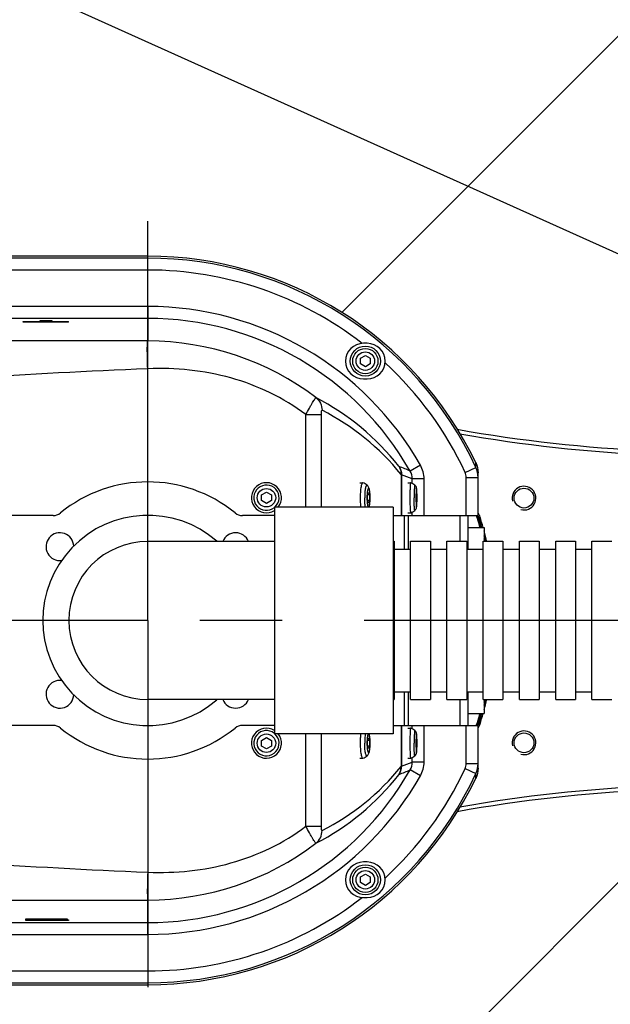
# Model space of a CAD drawing. Header units: millimetres. Extents: x 0 to 3360, y 0 to 2376.
# Tile 19 of 144: x 336 to 436, y 585 to 751. Entities that reach past the tile are written whole.
import ezdxf

# ---------------------------------------------------------------- set-up
doc = ezdxf.new("R2010")
doc.units = ezdxf.units.MM
doc.header["$LTSCALE"] = 184.8
doc.linetypes.add('CENTER', pattern=[0.6, 0.375, -0.075, 0.075, -0.075])
doc.linetypes.add('PHANTOM', pattern=[0.8, 0.45, -0.05, 0.1, -0.05, 0.1, -0.05])
doc.layers.get('0').update_dxf_attribs({"linetype": 'CONTINUOUS'})
for name, color, linetype in [('1_DESIGN', 7, 'CONTINUOUS'), ('ASSY', 7, 'CONTINUOUS'), ('AXIS', 7, 'CONTINUOUS'), ('CRV', 7, 'CONTINUOUS'), ('DRAFT', 7, 'CONTINUOUS'), ('DRIV_DIM', 7, 'CONTINUOUS'), ('ROUND', 7, 'CONTINUOUS')]:
    doc.layers.add(name, color=color, linetype=linetype)
doc.styles.get("Standard").update_dxf_attribs({"font": 'txt', "width": 0.8})
doc.dimstyles.new('DIMSTYLE_11', dxfattribs={"dimtxt": 19, "dimasz": 9, "dimexe": 2, "dimexo": 1.5, "dimtad": 1, "dimdec": 3, "dimlfac": 1.5, "dimdsep": 46, "dimtxsty": 'STANDARD', "dimblk": 'OPEN', "dimblk1": 'OPEN', "dimblk2": 'OPEN', "dimcen": 0.09, "dimadec": 3, "dimazin": 2, "dimtp": 0.5, "dimtm": 0.5, "dimtfac": 1, "dimtdec": 3, "dimtofl": 0, "dimtmove": 0, "dimatfit": 3, "dimldrblk": 'OPEN', "dimfxl": 1, "dimtolj": 1, "dimarcsym": 0})
doc.dimstyles.new('DIMSTYLE_12', dxfattribs={"dimtxt": 19, "dimasz": 9, "dimexe": 2, "dimexo": 1.5, "dimgap": 9.5, "dimtad": 1, "dimdec": 3, "dimlfac": 1.5, "dimdsep": 46, "dimtxsty": 'STANDARD', "dimblk": 'OPEN', "dimblk1": 'OPEN', "dimblk2": 'OPEN', "dimcen": 0.09, "dimadec": 3, "dimazin": 2, "dimtp": 0.5, "dimtm": 0.5, "dimtfac": 1, "dimtdec": 3, "dimtofl": 0, "dimtmove": 0, "dimatfit": 3, "dimldrblk": 'OPEN', "dimfxl": 1, "dimtolj": 1, "dimarcsym": 0})
doc.dimstyles.new('DIMSTYLE_13', dxfattribs={"dimtxt": 19, "dimasz": 9, "dimexe": 2, "dimexo": 1.5, "dimtad": 1, "dimdec": 3, "dimlfac": 1.5, "dimdsep": 46, "dimtxsty": 'STANDARD', "dimblk": 'OPEN', "dimblk1": 'OPEN', "dimblk2": 'OPEN', "dimcen": 0.09, "dimadec": 3, "dimazin": 2, "dimtp": 0.8, "dimtm": 0.8, "dimtfac": 1, "dimtdec": 3, "dimtofl": 0, "dimtmove": 0, "dimatfit": 3, "dimldrblk": 'OPEN', "dimfxl": 1, "dimtolj": 1, "dimarcsym": 0})

# ---------------------------------------------------------------- blocks, each defined once
blk = doc.blocks.new('*D47')
at = {"layer": 'DRIV_DIM', "color": 2, "linetype": 'CONTINUOUS'}
for p, q in [((881.98, 908.1), (934.02, 951.77)), ((259.17, 650.02), (104.98, 650.02))]:
    blk.add_line(p, q, dxfattribs=at)
for points in [[(924.36, 955.37), (932.49, 950.48), (928.92, 959.27)], [(104.07, 659.05), (106.98, 650.02), (110.07, 658.99)]]:
    blk.add_lwpolyline(points, dxfattribs=at)
for start, end in [(40, 110), (110, 180)]:
    blk.add_arc((574.42, 650.02), 467.43, start, end, dxfattribs=at)
blk = doc.blocks.new('_OPEN')
at = {"color": 0, "linetype": 'BYBLOCK'}
for p, q in [((0, 0), (-1, 0.333)), ((-1, -0.333), (0, 0)), ((-1, 0), (0, 0))]:
    blk.add_line(p, q, dxfattribs=at)
blk = doc.blocks.new('*D48')
at = {"layer": 'DRIV_DIM', "color": 2, "linetype": 'CONTINUOUS'}
for p, q in [((124.67, 650.02), (104.98, 650.02)), ((881.98, 391.94), (934.02, 348.28))]:
    blk.add_line(p, q, dxfattribs=at)
for points in [[(110.07, 641.05), (106.98, 650.02), (104.07, 640.99)], [(928.92, 340.77), (932.49, 349.56), (924.36, 344.68)]]:
    blk.add_lwpolyline(points, dxfattribs=at)
for start, end in [(180, 250), (250, 320)]:
    blk.add_arc((574.42, 650.02), 467.43, start, end, dxfattribs=at)
blk = doc.blocks.new('*D52')
at = {"layer": 'DRIV_DIM', "color": 2, "linetype": 'CONTINUOUS'}
blk.add_line((209.58, 814.03), (574.42, 650.02), dxfattribs=at)
at = {"layer": 'DRIV_DIM', "color": 2, "linetype": 'CONTINUOUS', "xscale": 9, "yscale": 9, "zscale": 9, "rotation": 155.7939053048}
blk.add_blockref('_OPEN', (209.58, 814.03), dxfattribs=at)
blk = doc.blocks.new('*D55')
at = {"layer": 'DRIV_DIM', "color": 2, "linetype": 'CONTINUOUS'}
for p, q in [((574.42, 650.02), (389.32, 466.53)), ((501.95, 578.19), (574.42, 650.02)), ((501.95, 578.19), (501.95, 578.19))]:
    blk.add_line(p, q, dxfattribs=at)
at = {"layer": 'DRIV_DIM', "color": 2, "linetype": 'CONTINUOUS', "xscale": 9, "yscale": 9, "zscale": 9, "rotation": 44.751884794}
blk.add_blockref('_OPEN', (501.95, 578.19), dxfattribs=at)

msp = doc.modelspace()

# ---------------------------------------------------------------- linework, layer by layer
at = {"color": 7, "linetype": 'CONTINUOUS'}
for p, q in [((336.73692, 700.24111), (336.73692, 700.34954)), ((336.73692, 700.34954), (339.59164, 700.34954)), ((344.41513, 700.30781), (336.73692, 700.30781)), ((344.41513, 700.24111), (336.73692, 700.24111)), ((339.59164, 700.34954), (339.59164, 700.54062)), ((339.59164, 700.54062), (341.56041, 700.54062)), ((341.56041, 700.54062), (341.56041, 700.34954)), ((341.56041, 700.34954), (344.41513, 700.34954)), ((344.41513, 700.24111), (344.41513, 700.34954)), ((394.74846, 696.68877), (394.08179, 696.68877)), ((394.08179, 690.68877), (394.74846, 690.68877)), ((399.08179, 667.68877), (400.51748, 667.68877)), ((379.08179, 663.3221), (357.74846, 663.3221)), ((399.269, 662.0221), (402.04798, 662.0221)), ((405.38132, 662.0221), (408.1603, 662.0221)), ((411.49364, 662.0221), (414.27262, 662.0221)), ((417.60596, 662.0221), (420.38494, 662.0221)), ((423.71828, 662.0221), (426.49727, 662.0221)), ((429.8306, 662.0221), (432.60959, 662.0221)), ((379.08179, 636.7221), (357.74846, 636.7221)), ((399.269, 638.0221), (402.04798, 638.0221)), ((405.38132, 638.0221), (408.1603, 638.0221)), ((411.49364, 638.0221), (414.27262, 638.0221)), ((417.60596, 638.0221), (420.38494, 638.0221)), ((423.71828, 638.0221), (426.49727, 638.0221)), ((429.8306, 638.0221), (432.60959, 638.0221)), ((399.08179, 632.35544), (400.51748, 632.35544)), ((394.74846, 609.35544), (394.08179, 609.35544)), ((394.08179, 603.35544), (394.74846, 603.35544)), ((337.17659, 599.50359), (337.17659, 599.8031)), ((337.17659, 599.8031), (344.192, 599.8031)), ((337.17659, 599.73639), (344.192, 599.73639)), ((344.41512, 599.50359), (337.17659, 599.50359)), ((339.14537, 599.69467), (339.14537, 599.64678)), ((344.192, 599.69467), (339.14537, 599.69467)), ((339.14537, 599.64678), (343.7523, 599.64678)), ((339.14537, 599.60506), (339.14537, 599.54531)), ((343.7523, 599.60506), (339.14537, 599.60506)), ((339.14537, 599.54531), (344.41512, 599.54531)), ((343.7523, 599.69467), (343.7523, 599.60506)), ((343.7523, 599.61202), (344.41512, 599.61202)), ((344.192, 599.8031), (344.192, 599.69467)), ((344.41512, 599.61202), (344.41512, 599.50359))]:
    msp.add_line(p, q, dxfattribs=at)
at = {"color": 9, "linetype": 'CONTINUOUS'}
for p, q in [((384.37863, 669.1221), (384.37863, 684.68191)), ((387.00478, 669.1221), (387.00478, 684.68191)), ((400.42534, 674.60376), (400.42534, 667.68877)), ((400.51748, 674.54595), (400.51748, 667.68877)), ((400.42534, 632.35544), (400.42534, 625.44045)), ((400.51748, 632.35544), (400.51748, 625.49825)), ((384.37863, 615.3623), (384.37863, 630.9221)), ((387.00478, 615.3623), (387.00478, 630.9221))]:
    msp.add_line(p, q, dxfattribs=at)
for start, end in [(52.2555532, 90), (24.999022, 47.3374351), (312.6625649, 335.000978), (270, 307.7444468)]:
    msp.add_arc((357.74846, 650.0221), 59.00619, start, end, dxfattribs=at)
at = {"color": 7, "linetype": 'CONTINUOUS'}
for centre, radius, start, end in [((394.08179, 693.68877), 3, 90, 270), ((394.74846, 693.68877), 3, 270, 90), ((357.74846, 650.0221), 17.7, 48.9131011, 311.0868989), ((357.74846, 650.0221), 13.3, 90, 270), ((394.08179, 606.35544), 3, 90, 270), ((394.74846, 606.35544), 3, 270, 90)]:
    msp.add_arc(centre, radius, start, end, dxfattribs=at)
at = {"color": 2, "linetype": 'CONTINUOUS'}
for centre in [(421.15223, 670.62324), (421.15223, 629.42097)]:
    msp.add_arc(centre, 2, 255, 195, dxfattribs=at)
at = {"layer": '1_DESIGN', "color": 7, "linetype": 'CONTINUOUS'}
for p, q in [((393.58179, 694.1699), (394.41513, 694.65102)), ((394.41513, 694.65102), (395.24846, 694.1699)), ((393.58179, 693.20765), (393.58179, 694.1699)), ((394.41513, 692.72652), (393.58179, 693.20765)), ((395.24846, 693.20765), (394.41513, 692.72652)), ((395.24846, 694.1699), (395.24846, 693.20765)), ((394.01662, 673.21605), (393.98622, 673.2221)), ((402.05908, 673.22157), (402.05636, 673.2221)), ((376.91513, 671.1699), (377.74846, 671.65102)), ((377.74846, 671.65102), (378.58179, 671.1699)), ((393.6546, 672.35335), (393.65376, 672.34775)), ((394.80444, 671.1699), (394.94914, 671.65102)), ((394.94914, 671.65102), (395.09385, 671.1699)), ((402.98918, 671.1699), (403.03279, 671.65102)), ((403.03279, 671.65102), (403.07641, 671.1699)), ((376.91513, 670.20765), (376.91513, 671.1699)), ((377.74846, 669.72652), (376.91513, 670.20765)), ((378.58179, 670.20765), (377.74846, 669.72652)), ((378.58179, 671.1699), (378.58179, 670.20765)), ((394.80444, 670.20765), (394.80444, 671.1699)), ((395.09385, 671.1699), (394.80444, 671.1699)), ((394.94914, 669.72652), (394.80444, 670.20765)), ((395.09385, 670.20765), (394.80444, 670.20765)), ((395.09385, 670.20765), (394.94914, 669.72652)), ((395.09385, 671.1699), (395.09385, 670.20765)), ((402.98918, 670.20765), (402.98918, 671.1699)), ((403.07641, 671.1699), (402.98918, 671.1699)), ((403.03279, 669.72652), (402.98918, 670.20765)), ((403.07641, 670.20765), (402.98918, 670.20765)), ((403.07641, 670.20765), (403.03279, 669.72652)), ((403.07641, 671.1699), (403.07641, 670.20765)), ((402.05636, 668.15544), (402.05908, 668.15597)), ((402.05908, 631.88824), (402.05636, 631.88877)), ((376.91513, 629.83656), (377.74846, 630.31769)), ((377.74846, 630.31769), (378.58179, 629.83656)), ((394.80444, 629.83656), (394.94914, 630.31769)), ((394.94914, 630.31769), (395.09385, 629.83656)), ((402.98918, 629.83656), (403.03279, 630.31769)), ((403.03279, 630.31769), (403.07641, 629.83656)), ((376.91513, 628.87431), (376.91513, 629.83656)), ((377.74846, 628.39319), (376.91513, 628.87431)), ((378.58179, 628.87431), (377.74846, 628.39319)), ((378.58179, 629.83656), (378.58179, 628.87431)), ((394.80444, 628.87431), (394.80444, 629.83656)), ((395.09385, 629.83656), (394.80444, 629.83656)), ((394.94914, 628.39319), (394.80444, 628.87431)), ((395.09385, 628.87431), (394.80444, 628.87431)), ((395.09385, 628.87431), (394.94914, 628.39319)), ((395.09385, 629.83656), (395.09385, 628.87431)), ((402.98918, 628.87431), (402.98918, 629.83656)), ((403.07641, 629.83656), (402.98918, 629.83656)), ((403.03279, 628.39319), (402.98918, 628.87431)), ((403.07641, 628.87431), (402.98918, 628.87431)), ((403.07641, 628.87431), (403.03279, 628.39319)), ((403.07641, 629.83656), (403.07641, 628.87431)), ((393.65376, 627.69646), (393.6546, 627.69086)), ((393.98622, 626.8221), (394.01662, 626.82816)), ((402.05636, 626.8221), (402.05908, 626.82264)), ((393.58179, 606.83656), (394.41513, 607.31769)), ((393.58179, 605.87431), (393.58179, 606.83656)), ((394.41513, 607.31769), (395.24846, 606.83656)), ((395.24846, 606.83656), (395.24846, 605.87431)), ((394.41513, 605.39319), (393.58179, 605.87431)), ((395.24846, 605.87431), (394.41513, 605.39319))]:
    msp.add_line(p, q, dxfattribs=at)
for centre in [(394.41513, 693.68877), (394.41513, 606.35544)]:
    msp.add_circle(centre, 2.53333, dxfattribs=at)
at = {"layer": '1_DESIGN', "color": 9, "linetype": 'CONTINUOUS'}
for centre, radius in [((394.41513, 693.68877), 2.12949), ((394.41513, 693.68877), 1.55556), ((377.74846, 670.68877), 1.55556), ((377.74846, 629.35544), 1.55556), ((394.41513, 606.35544), 2.12949), ((394.41513, 606.35544), 1.55556)]:
    msp.add_circle(centre, radius, dxfattribs=at)
at = {"layer": '1_DESIGN', "color": 7, "linetype": 'CONTINUOUS'}
for centre, radius, start, end in [((377.74846, 670.68877), 2.53333, 321.7011618, 301.7913253), ((393.00047, 670.67511), 2.73659, 50.8463179, 68.2030608), ((401.0573, 670.67556), 2.73601, 51.4874669, 68.5218162), ((401.0573, 670.70198), 2.73601, 291.4781838, 308.5125331), ((377.74846, 629.35544), 2.53333, 58.2086747, 38.2988382), ((401.0573, 629.34222), 2.73601, 51.4874669, 68.5218162), ((393.00047, 629.3691), 2.73659, 291.7969392, 309.1536821), ((401.0573, 629.36865), 2.73601, 291.4781838, 308.5125331)]:
    msp.add_arc(centre, radius, start, end, dxfattribs=at)
at = {"layer": '1_DESIGN', "color": 9, "linetype": 'CONTINUOUS'}
for centre, start, end in [((377.74846, 670.68877), 312.4747413, 308.8921081), ((377.74846, 629.35544), 51.1078919, 47.5252587)]:
    msp.add_arc(centre, 2.12949, start, end, dxfattribs=at)
at = {"layer": '1_DESIGN', "color": 7, "linetype": 'CONTINUOUS'}
for points, knots in [([(393.98622, 673.2221), (393.94972, 673.2221), (393.89228, 673.1726), (393.84278, 673.08777), (393.77884, 672.94006), (393.71251, 672.69289), (393.67322, 672.47634), (393.6546, 672.35335)], [0, 0, 0, 0, 0.113931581, 0.201767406, 0.313999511, 0.61174831, 1, 1, 1, 1]), ([(402.05636, 673.2221), (402.05041, 673.2221), (402.03799, 673.20229), (402.02847, 673.16714), (402.01564, 673.10516), (401.99855, 672.97998), (401.97922, 672.76829), (401.96032, 672.45742), (401.9445, 672.07826), (401.9327, 671.64589), (401.9254, 671.1767), (401.92377, 670.85352), (401.92377, 670.68877)], [0, 0, 0, 0, 0.007002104, 0.022197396, 0.046437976, 0.079688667, 0.172088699, 0.296098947, 0.447037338, 0.619151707, 0.805850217, 1, 1, 1, 1]), ([(393.65376, 672.34775), (393.61518, 672.09138), (393.5628, 671.53858), (393.54631, 670.98402), (393.54631, 670.68877)], [0, 0, 0, 0, 0.467548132, 1, 1, 1, 1]), ([(395.2304, 670.68877), (395.2304, 670.90597), (395.21693, 671.31503), (395.16501, 671.80481), (395.09501, 672.14952), (395.02532, 672.37984), (394.91574, 672.60595), (394.79992, 672.73885), (394.72836, 672.79721)], [0, 0, 0, 0, 0.292956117, 0.551656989, 0.663091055, 0.766994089, 0.87545563, 1, 1, 1, 1]), ([(403.11521, 670.68877), (403.11521, 670.91604), (403.11179, 671.24408), (403.09887, 671.65859), (403.08635, 671.91676), (403.0699, 672.13456), (403.04446, 672.34591), (402.97242, 672.59068), (402.84764, 672.74732), (402.76097, 672.81641)], [0, 0, 0, 0, 0.307838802, 0.444307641, 0.561722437, 0.657910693, 0.740128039, 0.849867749, 1, 1, 1, 1]), ([(393.54631, 670.68877), (393.54631, 670.41163), (393.56097, 669.88695), (393.60737, 669.36381), (393.64099, 669.11863)], [0, 0, 0, 0, 0.528272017, 1, 1, 1, 1]), ([(395.06143, 669.12098), (395.09364, 669.22622), (395.14462, 669.45743), (395.21334, 669.98015), (395.2304, 670.39783), (395.2304, 670.68877)], [0, 0, 0, 0, 0.2088277, 0.447945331, 1, 1, 1, 1]), ([(401.92377, 670.68877), (401.92377, 670.52402), (401.9254, 670.20084), (401.9327, 669.73165), (401.9445, 669.29928), (401.96032, 668.92012), (401.97922, 668.60925), (401.99855, 668.39756), (402.01564, 668.27238), (402.02847, 668.2104), (402.03799, 668.17525), (402.05041, 668.15544), (402.05636, 668.15544)], [0, 0, 0, 0, 0.194149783, 0.380848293, 0.552962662, 0.703901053, 0.827911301, 0.920311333, 0.953562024, 0.977802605, 0.992997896, 1, 1, 1, 1]), ([(402.76097, 668.56113), (402.84766, 668.63024), (402.97243, 668.78694), (403.04448, 669.03174), (403.06992, 669.2431), (403.08636, 669.46089), (403.09887, 669.71906), (403.11179, 670.13354), (403.11521, 670.46154), (403.11521, 670.68877)], [0, 0, 0, 0, 0.150174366, 0.259925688, 0.342133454, 0.43832222, 0.555740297, 0.692214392, 1, 1, 1, 1]), ([(402.05636, 631.88877), (402.05041, 631.88877), (402.03799, 631.86896), (402.02847, 631.8338), (402.01564, 631.77182), (401.99855, 631.64665), (401.97922, 631.43496), (401.96032, 631.12409), (401.9445, 630.74493), (401.9327, 630.31255), (401.9254, 629.84336), (401.92377, 629.52019), (401.92377, 629.35544)], [0, 0, 0, 0, 0.007002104, 0.022197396, 0.046437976, 0.079688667, 0.172088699, 0.296098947, 0.447037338, 0.619151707, 0.805850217, 1, 1, 1, 1]), ([(393.64099, 630.92558), (393.60737, 630.6804), (393.56097, 630.15726), (393.54631, 629.63258), (393.54631, 629.35544)], [0, 0, 0, 0, 0.471727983, 1, 1, 1, 1]), ([(395.2304, 629.35544), (395.2304, 629.64634), (395.20721, 630.17234), (395.13043, 630.69753), (395.06149, 630.92302)], [0, 0, 0, 0, 0.552323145, 1, 1, 1, 1]), ([(403.11521, 629.35544), (403.11521, 629.5827), (403.11179, 629.91075), (403.09887, 630.32526), (403.08635, 630.58342), (403.0699, 630.80122), (403.04446, 631.01258), (402.97242, 631.25735), (402.84764, 631.41399), (402.76097, 631.48307)], [0, 0, 0, 0, 0.307838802, 0.444307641, 0.561722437, 0.657910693, 0.740128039, 0.849867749, 1, 1, 1, 1]), ([(393.54631, 629.35544), (393.54631, 629.06019), (393.5628, 628.50562), (393.61518, 627.95283), (393.65376, 627.69646)], [0, 0, 0, 0, 0.532451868, 1, 1, 1, 1]), ([(394.72836, 627.247), (394.79991, 627.30536), (394.91573, 627.43826), (395.02533, 627.66438), (395.09502, 627.89472), (395.16502, 628.23944), (395.21693, 628.7292), (395.2304, 629.13825), (395.2304, 629.35544)], [0, 0, 0, 0, 0.124535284, 0.233017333, 0.336922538, 0.44836189, 0.707063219, 1, 1, 1, 1]), ([(401.92377, 629.35544), (401.92377, 629.19069), (401.9254, 628.86751), (401.9327, 628.39832), (401.9445, 627.96595), (401.96032, 627.58679), (401.97922, 627.27591), (401.99855, 627.06423), (402.01564, 626.93905), (402.02847, 626.87707), (402.03799, 626.84192), (402.05041, 626.8221), (402.05636, 626.8221)], [0, 0, 0, 0, 0.194149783, 0.380848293, 0.552962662, 0.703901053, 0.827911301, 0.920311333, 0.953562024, 0.977802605, 0.992997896, 1, 1, 1, 1]), ([(402.76097, 627.2278), (402.84766, 627.29691), (402.97243, 627.45361), (403.04448, 627.6984), (403.06992, 627.90976), (403.08636, 628.12756), (403.09887, 628.38573), (403.11179, 628.8002), (403.11521, 629.12821), (403.11521, 629.35544)], [0, 0, 0, 0, 0.150174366, 0.259925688, 0.342133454, 0.43832222, 0.555740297, 0.692214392, 1, 1, 1, 1]), ([(393.6546, 627.69086), (393.67322, 627.56787), (393.71251, 627.35132), (393.77884, 627.10415), (393.84278, 626.95643), (393.89228, 626.87161), (393.94972, 626.8221), (393.98622, 626.8221)], [0, 0, 0, 0, 0.38825169, 0.686000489, 0.798232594, 0.886068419, 1, 1, 1, 1])]:
    msp.add_open_spline(points, degree=3, knots=knots, dxfattribs=at)
at = {"layer": '1_DESIGN', "color": 9, "linetype": 'CONTINUOUS'}
for points, knots in [([(394.72836, 672.79721), (394.71697, 672.8065), (394.69138, 672.82152), (394.64474, 672.81524), (394.6043, 672.78125), (394.5472, 672.69746), (394.48672, 672.53218), (394.42564, 672.27479), (394.37467, 671.94544), (394.33605, 671.55969), (394.3121, 671.13433), (394.30672, 670.83951), (394.30672, 670.68877)], [0, 0, 0, 0, 0.019427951, 0.036955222, 0.05838463, 0.087136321, 0.170501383, 0.288455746, 0.437098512, 0.610362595, 0.800774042, 1, 1, 1, 1]), ([(395.21926, 670.68877), (395.21926, 670.88732), (395.21015, 671.17608), (395.17692, 671.54261), (395.14476, 671.77583), (395.10549, 671.96771), (395.06689, 672.09764), (395.03022, 672.17458), (395.00192, 672.21947), (394.94914, 672.25856), (394.89636, 672.21947), (394.86806, 672.17458), (394.8314, 672.09764), (394.7928, 671.96771), (394.75352, 671.77583), (394.72137, 671.54261), (394.68813, 671.17608), (394.67902, 670.88732), (394.67902, 670.68877)], [0, 0, 0, 0, 0.184339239, 0.267929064, 0.341618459, 0.402814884, 0.44959137, 0.467282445, 0.481250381, 0.5, 0.518749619, 0.532717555, 0.55040863, 0.597185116, 0.658381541, 0.732070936, 0.815660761, 1, 1, 1, 1]), ([(402.76097, 672.81641), (402.75217, 672.82343), (402.73255, 672.78046), (402.72742, 672.74288), (402.71483, 672.67287), (402.70582, 672.58895), (402.69157, 672.4365), (402.67717, 672.20519), (402.66314, 671.88309), (402.64882, 671.37092), (402.64488, 670.96725), (402.64488, 670.68877)], [0, 0, 0, 0, 0.015782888, 0.037320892, 0.068396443, 0.108798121, 0.158163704, 0.281771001, 0.434325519, 0.609704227, 1, 1, 1, 1]), ([(403.1142, 670.68877), (403.1142, 670.88721), (403.1115, 671.17528), (403.10143, 671.54207), (403.09192, 671.77446), (403.07974, 671.96654), (403.06911, 672.09391), (403.05689, 672.17441), (403.05154, 672.20907), (403.03279, 672.26095), (403.01405, 672.20907), (403.00869, 672.17441), (402.99647, 672.09391), (402.98585, 671.96654), (402.97367, 671.77446), (402.96416, 671.54207), (402.95409, 671.17528), (402.95138, 670.88721), (402.95138, 670.68877)], [0, 0, 0, 0, 0.190525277, 0.276630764, 0.352141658, 0.41418101, 0.460406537, 0.477040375, 0.489167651, 0.5, 0.510832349, 0.522959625, 0.539593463, 0.58581899, 0.647858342, 0.723369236, 0.809474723, 1, 1, 1, 1]), ([(394.42679, 669.1182), (394.38218, 669.35336), (394.3248, 669.87705), (394.30672, 670.40257), (394.30672, 670.68877)], [0, 0, 0, 0, 0.455435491, 1, 1, 1, 1]), ([(394.67902, 670.68877), (394.67902, 670.49023), (394.68813, 670.20146), (394.72137, 669.83493), (394.75352, 669.60171), (394.7928, 669.40983), (394.8314, 669.2799), (394.86806, 669.20296), (394.89636, 669.15807), (394.94914, 669.11898), (395.00192, 669.15807), (395.03022, 669.20296), (395.06689, 669.2799), (395.10549, 669.40983), (395.14476, 669.60171), (395.17692, 669.83493), (395.21015, 670.20146), (395.21926, 670.49023), (395.21926, 670.68877)], [0, 0, 0, 0, 0.184339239, 0.267929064, 0.341618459, 0.402814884, 0.44959137, 0.467282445, 0.481250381, 0.5, 0.518749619, 0.532717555, 0.55040863, 0.597185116, 0.658381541, 0.732070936, 0.815660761, 1, 1, 1, 1]), ([(402.76097, 668.56114), (402.75217, 668.55411), (402.73255, 668.59708), (402.72742, 668.63466), (402.71483, 668.70467), (402.70582, 668.78859), (402.69157, 668.94104), (402.67717, 669.17235), (402.66314, 669.49445), (402.64882, 670.00662), (402.64488, 670.4103), (402.64488, 670.68877)], [0, 0, 0, 0, 0.015782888, 0.037320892, 0.068396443, 0.108798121, 0.158163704, 0.281771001, 0.434325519, 0.609704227, 1, 1, 1, 1]), ([(402.95138, 670.68877), (402.95138, 670.49033), (402.95409, 670.20226), (402.96416, 669.83547), (402.97367, 669.60308), (402.98585, 669.411), (402.99647, 669.28363), (403.00869, 669.20313), (403.01405, 669.16847), (403.03279, 669.11659), (403.05154, 669.16847), (403.05689, 669.20313), (403.06911, 669.28363), (403.07974, 669.411), (403.09192, 669.60308), (403.10143, 669.83547), (403.1115, 670.20226), (403.1142, 670.49033), (403.1142, 670.68877)], [0, 0, 0, 0, 0.190525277, 0.276630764, 0.352141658, 0.41418101, 0.460406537, 0.477040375, 0.489167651, 0.5, 0.510832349, 0.522959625, 0.539593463, 0.58581899, 0.647858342, 0.723369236, 0.809474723, 1, 1, 1, 1]), ([(394.42679, 630.92601), (394.38218, 630.69085), (394.3248, 630.16715), (394.30672, 629.64163), (394.30672, 629.35544)], [0, 0, 0, 0, 0.455435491, 1, 1, 1, 1]), ([(395.21926, 629.35544), (395.21926, 629.55398), (395.21015, 629.84275), (395.17692, 630.20927), (395.14476, 630.4425), (395.10549, 630.63438), (395.06689, 630.76431), (395.03022, 630.84125), (395.00192, 630.88614), (394.94914, 630.92523), (394.89636, 630.88614), (394.86806, 630.84125), (394.8314, 630.76431), (394.7928, 630.63438), (394.75352, 630.4425), (394.72137, 630.20927), (394.68813, 629.84275), (394.67902, 629.55398), (394.67902, 629.35544)], [0, 0, 0, 0, 0.184339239, 0.267929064, 0.341618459, 0.402814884, 0.44959137, 0.467282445, 0.481250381, 0.5, 0.518749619, 0.532717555, 0.55040863, 0.597185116, 0.658381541, 0.732070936, 0.815660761, 1, 1, 1, 1]), ([(402.76097, 631.48307), (402.75217, 631.49009), (402.73255, 631.44713), (402.72742, 631.40955), (402.71483, 631.33954), (402.70582, 631.25562), (402.69157, 631.10317), (402.67717, 630.87186), (402.66314, 630.54976), (402.64882, 630.03758), (402.64488, 629.63391), (402.64488, 629.35544)], [0, 0, 0, 0, 0.015782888, 0.037320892, 0.068396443, 0.108798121, 0.158163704, 0.281771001, 0.434325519, 0.609704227, 1, 1, 1, 1]), ([(403.1142, 629.35544), (403.1142, 629.55387), (403.1115, 629.84195), (403.10143, 630.20874), (403.09192, 630.44113), (403.07974, 630.63321), (403.06911, 630.76058), (403.05689, 630.84108), (403.05154, 630.87574), (403.03279, 630.92762), (403.01405, 630.87574), (403.00869, 630.84108), (402.99647, 630.76058), (402.98585, 630.63321), (402.97367, 630.44113), (402.96416, 630.20874), (402.95409, 629.84195), (402.95138, 629.55387), (402.95138, 629.35544)], [0, 0, 0, 0, 0.190525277, 0.276630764, 0.352141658, 0.41418101, 0.460406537, 0.477040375, 0.489167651, 0.5, 0.510832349, 0.522959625, 0.539593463, 0.58581899, 0.647858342, 0.723369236, 0.809474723, 1, 1, 1, 1]), ([(394.72836, 627.247), (394.71697, 627.23771), (394.69138, 627.22268), (394.64474, 627.22897), (394.6043, 627.26296), (394.5472, 627.34675), (394.48672, 627.51202), (394.42564, 627.76942), (394.37467, 628.09877), (394.33605, 628.48452), (394.3121, 628.90988), (394.30672, 629.2047), (394.30672, 629.35544)], [0, 0, 0, 0, 0.019427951, 0.036955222, 0.05838463, 0.087136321, 0.170501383, 0.288455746, 0.437098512, 0.610362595, 0.800774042, 1, 1, 1, 1]), ([(394.67902, 629.35544), (394.67902, 629.15689), (394.68813, 628.86812), (394.72137, 628.5016), (394.75352, 628.26838), (394.7928, 628.0765), (394.8314, 627.94657), (394.86806, 627.86962), (394.89636, 627.82473), (394.94914, 627.78564), (395.00192, 627.82473), (395.03022, 627.86962), (395.06689, 627.94657), (395.10549, 628.0765), (395.14476, 628.26838), (395.17692, 628.5016), (395.21015, 628.86812), (395.21926, 629.15689), (395.21926, 629.35544)], [0, 0, 0, 0, 0.184339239, 0.267929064, 0.341618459, 0.402814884, 0.44959137, 0.467282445, 0.481250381, 0.5, 0.518749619, 0.532717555, 0.55040863, 0.597185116, 0.658381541, 0.732070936, 0.815660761, 1, 1, 1, 1]), ([(402.76097, 627.2278), (402.75217, 627.22078), (402.73255, 627.26375), (402.72742, 627.30133), (402.71483, 627.37134), (402.70582, 627.45526), (402.69157, 627.60771), (402.67717, 627.83901), (402.66314, 628.16112), (402.64882, 628.67329), (402.64488, 629.07696), (402.64488, 629.35544)], [0, 0, 0, 0, 0.015782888, 0.037320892, 0.068396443, 0.108798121, 0.158163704, 0.281771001, 0.434325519, 0.609704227, 1, 1, 1, 1]), ([(402.95138, 629.35544), (402.95138, 629.157), (402.95409, 628.86893), (402.96416, 628.50214), (402.97367, 628.26975), (402.98585, 628.07767), (402.99647, 627.95029), (403.00869, 627.8698), (403.01405, 627.83513), (403.03279, 627.78325), (403.05154, 627.83513), (403.05689, 627.8698), (403.06911, 627.95029), (403.07974, 628.07767), (403.09192, 628.26975), (403.10143, 628.50214), (403.1115, 628.86893), (403.1142, 629.157), (403.1142, 629.35544)], [0, 0, 0, 0, 0.190525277, 0.276630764, 0.352141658, 0.41418101, 0.460406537, 0.477040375, 0.489167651, 0.5, 0.510832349, 0.522959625, 0.539593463, 0.58581899, 0.647858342, 0.723369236, 0.809474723, 1, 1, 1, 1])]:
    msp.add_open_spline(points, degree=3, knots=knots, dxfattribs=at)
at = {"layer": 'ASSY', "color": 7, "linetype": 'CONTINUOUS'}
for p, q in [((393.50476, 673.2221), (393.98622, 673.2221)), ((401.56814, 673.2221), (402.05636, 673.2221)), ((401.56814, 668.15544), (402.05636, 668.15544)), ((411.74846, 665.68877), (414.41513, 665.68877)), ((414.41513, 665.68877), (414.41513, 663.35544)), ((414.41513, 636.68877), (414.41513, 634.35544)), ((411.74846, 634.35544), (414.41513, 634.35544)), ((401.56814, 631.88877), (402.05636, 631.88877)), ((393.50476, 626.8221), (393.98622, 626.8221)), ((401.56814, 626.8221), (402.05636, 626.8221))]:
    msp.add_line(p, q, dxfattribs=at)
for centre, start, end in [((342.93827, 662.44933), 1.4586974, 278.1861972), ((372.55865, 662.44933), 22.0157698, 157.9842302), ((342.93827, 637.59488), 81.8138028, 358.5413026), ((372.55865, 637.59488), 202.0157698, 337.9842302)]:
    msp.add_arc(centre, 2.33333, start, end, dxfattribs=at)
at = {"layer": 'AXIS', "color": 7, "linetype": 'CENTER'}
for p, q in [((357.74846, 650.0221), (357.74846, 717.24049)), ((357.74846, 650.0221), (197.3294, 650.0221)), ((357.74846, 650.0221), (357.74846, 588.28547)), ((574.41513, 650.0221), (357.74846, 650.0221))]:
    msp.add_line(p, q, dxfattribs=at)
at = {"layer": 'AXIS', "color": 7, "linetype": 'CONTINUOUS'}
for p, q in [((379.08179, 669.1221), (379.08179, 630.9221)), ((399.08179, 669.1221), (379.08179, 669.1221)), ((399.08179, 669.1221), (399.08179, 630.9221)), ((399.08179, 663.35544), (399.269, 663.35544)), ((399.269, 663.35544), (399.269, 636.68877)), ((402.04798, 636.68877), (402.04798, 663.35544)), ((402.04798, 663.35544), (405.38132, 663.35544)), ((405.38132, 663.35544), (405.38132, 636.68877)), ((408.1603, 636.68877), (408.1603, 663.35544)), ((408.1603, 663.35544), (411.49364, 663.35544)), ((411.49364, 663.35544), (411.49364, 636.68877)), ((414.27262, 636.68877), (414.27262, 663.35544)), ((414.27262, 663.35544), (417.60596, 663.35544)), ((417.60596, 663.35544), (417.60596, 636.68877)), ((420.38494, 636.68877), (420.38494, 663.35544)), ((420.38494, 663.35544), (423.71828, 663.35544)), ((423.71828, 663.35544), (423.71828, 636.68877)), ((426.49727, 636.68877), (426.49727, 663.35544)), ((426.49727, 663.35544), (429.8306, 663.35544)), ((429.8306, 663.35544), (429.8306, 636.68877)), ((432.60959, 636.68877), (432.60959, 663.35544)), ((432.60959, 663.35544), (435.94292, 663.35544)), ((399.08179, 636.68877), (399.269, 636.68877)), ((402.04798, 636.68877), (405.38132, 636.68877)), ((408.1603, 636.68877), (411.49364, 636.68877)), ((414.27262, 636.68877), (417.60596, 636.68877)), ((420.38494, 636.68877), (423.71828, 636.68877)), ((426.49727, 636.68877), (429.8306, 636.68877)), ((432.60959, 636.68877), (435.94292, 636.68877)), ((399.08179, 630.9221), (379.08179, 630.9221))]:
    msp.add_line(p, q, dxfattribs=at)
for centre in [(421.15223, 670.62324), (421.15223, 629.42097)]:
    msp.add_circle(centre, 1.66667, dxfattribs=at)
at = {"layer": 'CRV', "color": 2, "linetype": 'CONTINUOUS'}
for p, q in [((390.45688, 701.86658), (713.61155, 1025.02125)), ((248.81682, 417.67379), (452.75536, 621.61233))]:
    msp.add_line(p, q, dxfattribs=at)
at = {"layer": 'CRV', "color": 2, "linetype": 'PHANTOM'}
for start, end in [(40, 172.9052597), (187.0947403, 320)]:
    msp.add_arc((574.41513, 650.0221), 400, start, end, dxfattribs=at)
at = {"layer": 'DRAFT', "color": 7, "linetype": 'CONTINUOUS'}
for p, q in [((357.74846, 711.35544), (297.66057, 711.35544)), ((297.66057, 588.68877), (357.74846, 588.68877))]:
    msp.add_line(p, q, dxfattribs=at)
at = {"layer": 'ROUND', "color": 9, "linetype": 'CONTINUOUS'}
for p, q in [((357.74846, 709.02829), (357.74846, 711.35544)), ((357.74846, 711.02707), (297.66057, 711.02707)), ((357.74846, 709.02829), (297.66057, 709.02829)), ((357.74846, 702.89105), (297.66057, 702.89105)), ((357.74846, 702.89105), (357.74846, 697.09009)), ((357.74846, 700.89226), (297.66057, 700.89226)), ((384.37863, 684.68191), (387.00478, 684.68191)), ((413.03818, 675.80297), (413.01743, 676.61381)), ((403.70233, 676.16339), (401.96498, 675.17508)), ((411.22665, 674.95828), (413.03818, 675.80297)), ((402.3158, 673.10441), (402.3158, 673.85559)), ((404.31306, 673.85559), (402.3158, 673.85559)), ((404.31306, 667.68877), (404.31306, 673.85559)), ((411.41513, 667.68877), (411.41513, 674.10782)), ((411.41513, 674.10782), (413.41513, 674.10782)), ((402.3158, 667.68877), (402.3158, 668.27311)), ((400.98064, 667.68877), (400.98064, 662.0221)), ((401.64639, 667.68877), (401.64639, 662.0221)), ((410.41513, 663.35544), (410.41513, 667.68877)), ((413.30065, 667.17543), (413.49163, 667.2344)), ((413.49163, 667.2344), (413.55314, 667.38359)), ((413.744, 667.44297), (413.55314, 667.38359)), ((400.98064, 638.0221), (400.98064, 632.35544)), ((401.64639, 638.0221), (401.64639, 632.35544)), ((410.41513, 632.35544), (410.41513, 636.68877)), ((402.3158, 631.77108), (402.3158, 632.35544)), ((404.31306, 626.18862), (404.31306, 632.35544)), ((411.41513, 625.93638), (411.41513, 632.35544)), ((413.30065, 632.86878), (413.49163, 632.80981)), ((413.49163, 632.80981), (413.55314, 632.66062)), ((413.744, 632.60124), (413.55314, 632.66062)), ((402.3158, 626.18862), (402.3158, 626.93978)), ((404.31306, 626.18862), (402.3158, 626.18862)), ((411.22665, 625.08592), (413.03818, 624.24123)), ((411.41513, 625.93638), (413.41513, 625.93638)), ((403.70233, 623.88082), (401.96498, 624.86913)), ((413.01743, 623.4304), (413.03818, 624.24123)), ((384.37863, 615.3623), (387.00478, 615.3623)), ((357.74846, 597.15316), (357.74846, 602.95412)), ((297.66057, 599.15194), (357.74846, 599.15194)), ((297.66057, 597.15316), (357.74846, 597.15316)), ((297.66057, 591.01592), (357.74846, 591.01592)), ((357.74846, 591.01592), (357.74846, 588.68877)), ((297.66057, 589.01713), (357.74846, 589.01713))]:
    msp.add_line(p, q, dxfattribs=at)
at = {"layer": 'ROUND', "color": 7, "linetype": 'CONTINUOUS'}
for p, q in [((413.41513, 667.68877), (413.41513, 674.86938)), ((341.77974, 667.68877), (266.41513, 667.68877)), ((379.08179, 667.68877), (373.71718, 667.68877)), ((400.51748, 667.68877), (413.41513, 667.68877)), ((411.74846, 662.0221), (411.74846, 667.68877)), ((411.74846, 632.35544), (411.74846, 638.0221)), ((341.77974, 632.35544), (266.41513, 632.35544)), ((379.08179, 632.35544), (373.71718, 632.35544)), ((400.51748, 632.35544), (413.41513, 632.35544)), ((413.41513, 625.17483), (413.41513, 632.35544))]:
    msp.add_line(p, q, dxfattribs=at)
for centre, radius, start, end in [((357.74846, 650.0221), 61.33333, 25.6937273, 90), ((452.84682, 921.86281), 243.46848, 259.8343641, 275.2390328), ((357.74846, 650.0221), 23.33333, 50.9244793, 129.0755207), ((341.77974, 669.68877), 2, 270, 309.0755207), ((373.71718, 669.68877), 2, 230.9244793, 270), ((341.77974, 630.35544), 2, 50.9244793, 90), ((357.74846, 650.0221), 23.33333, 230.9244793, 309.0755207), ((373.71718, 630.35544), 2, 90, 129.0755207), ((357.74846, 650.0221), 61.33333, 270, 334.3062727), ((452.84682, 378.18139), 243.46848, 84.7609672, 100.1656359)]:
    msp.add_arc(centre, radius, start, end, dxfattribs=at)
at = {"layer": 'ROUND', "color": 9, "linetype": 'CONTINUOUS'}
for centre, radius, start, end in [((357.74846, 650.0221), 61.00497, 24.999022, 90), ((357.74846, 650.0221), 52.86894, 29.633781, 90), ((357.74846, 650.0221), 50.87016, 29.633781, 90), ((357.65708, 649.97817), 47.11201, 52.8685811, 89.8888639), ((366.2302, 649.25151), 43.1339, 38.3217268, 62.5766524), ((368.8198, 649.28263), 40.49777, 38.7003571, 63.1426293), ((452.84682, 921.86281), 244.13515, 259.9727629, 275.2390328), ((383.99966, 634.41775), 44.54113, 66.212706, 68.7705989), ((386.274, 634.75604), 42.26244, 67.6925898, 70.3042957), ((411.56977, 666.6391), 1.81207, 17.2160357, 35.4754544), ((411.58019, 666.64397), 2.00055, 29.6676273, 31.5487308), ((357.74846, 650.0221), 58.1402, 15.6414755, 17.1595681), ((411.57433, 666.64143), 2.0069, 17.1855427, 29.6479467), ((411.64368, 666.7902), 1.99952, 26.9100888, 27.4282235), ((411.62919, 666.78253), 2.21554, 17.3431938, 36.1137986), ((411.64487, 666.79081), 1.99818, 25.4716485, 26.9101888), ((411.63868, 666.78806), 2.00495, 17.2794266, 25.4664815), ((357.74846, 650.0221), 58.34007, 15.5879549, 17.1595681), ((357.74846, 650.0221), 58.443, 15.5561478, 17.2815275), ((357.74846, 650.0221), 58.64287, 15.4988785, 17.2815275), ((357.74846, 650.0221), 58.64287, 13.1458355, 14.8924368), ((357.74846, 650.0221), 58.443, 13.1914934, 14.1394023), ((357.74846, 650.0221), 58.34007, 13.2153977, 13.6455988), ((357.74846, 650.0221), 58.443, 345.8605977, 346.8085066), ((357.74846, 650.0221), 58.64287, 345.1582052, 346.8537431), ((357.74846, 650.0221), 58.34007, 346.3544012, 346.7846023), ((357.74846, 650.0221), 58.1402, 342.8404319, 344.3585255), ((357.74846, 650.0221), 58.34007, 342.8404319, 344.4120451), ((357.74846, 650.0221), 58.443, 342.7184725, 344.4438522), ((357.74846, 650.0221), 58.64287, 342.7184725, 344.4984555), ((411.5698, 633.40509), 1.81204, 324.5447957, 342.7842715), ((411.57993, 633.40039), 2.00086, 328.4337327, 330.3618866), ((411.57438, 633.40276), 2.00685, 330.3816077, 342.8146413), ((411.64381, 633.25393), 1.99936, 332.5699228, 333.0889814), ((411.62919, 633.26168), 2.21553, 323.8787934, 342.6568147), ((411.64504, 633.25332), 1.99799, 333.0888879, 334.4407756), ((411.63864, 633.25617), 2.005, 334.4461275, 342.7203997), ((368.81983, 650.76154), 40.49773, 296.8573562, 321.2996577), ((386.27407, 665.28797), 42.26223, 289.6956972, 292.3074159), ((357.74846, 650.0221), 50.87016, 270, 330.366219), ((357.74846, 650.0221), 61.00497, 270, 335.000978), ((357.74846, 650.0221), 52.86894, 270, 330.366219), ((366.23024, 650.79266), 43.13385, 297.4233326, 321.6782884), ((383.99972, 665.62631), 44.54098, 291.2293961, 293.7872981), ((452.84682, 378.18139), 244.13515, 84.7609672, 100.0272371), ((357.65708, 650.06604), 47.112, 270.1111342, 307.1314204)]:
    msp.add_arc(centre, radius, start, end, dxfattribs=at)
for points, knots in [([(357.74846, 697.09009), (352.73702, 697.097), (332.7077, 697.1308), (312.67842, 697.1825), (297.66057, 697.21994)], [0, 0, 0, 0, 0.250205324, 1, 1, 1, 1]), ([(357.74846, 692.40636), (357.72534, 692.99122), (357.69791, 693.84184), (357.67762, 694.92702), (357.67206, 695.62172), (357.67603, 696.19801), (357.68662, 696.59506), (357.70202, 696.83687), (357.71329, 696.9602), (357.72776, 697.03819), (357.73825, 697.08107), (357.74846, 697.09009)], [0, 0, 0, 0, 0.37432187, 0.544221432, 0.694124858, 0.818535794, 0.912920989, 0.947752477, 0.973926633, 0.991285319, 1, 1, 1, 1]), ([(384.37863, 684.68191), (382.50408, 686.1046), (378.451, 688.56944), (371.80167, 691.05287), (364.82854, 692.35997), (360.10159, 692.49937), (357.74846, 692.40636)], [0, 0, 0, 0, 0.249907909, 0.499881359, 0.749913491, 1, 1, 1, 1]), ([(384.37863, 684.68191), (384.57864, 685.04685), (384.87237, 685.57624), (385.25448, 686.24802), (385.50414, 686.67574), (385.71729, 687.02866), (385.88566, 687.28916), (385.99756, 687.44968), (386.06143, 687.51814), (386.08628, 687.53831), (386.09603, 687.53835)], [0, 0, 0, 0, 0.373701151, 0.543681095, 0.69389247, 0.818654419, 0.913203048, 0.974033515, 0.991242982, 1, 1, 1, 1]), ([(386.09602, 687.53836), (386.41532, 687.29367), (386.94645, 686.64008), (387.12173, 685.81763), (387.11552, 685.41207)], [0, 0, 0, 0, 0.497929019, 1, 1, 1, 1]), ([(387.00478, 684.68191), (387.00478, 684.7718), (387.00939, 684.94392), (387.02299, 685.14415), (387.04837, 685.28777), (387.06083, 685.35419), (387.09594, 685.422), (387.11552, 685.41207)], [0, 0, 0, 0, 0.35756886, 0.680385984, 0.812223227, 0.912666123, 1, 1, 1, 1]), ([(400.07053, 675.99783), (400.07711, 675.9895), (400.09531, 675.96877), (400.11179, 675.94259), (400.12813, 675.93624)], [0, 0, 0, 0, 0.377114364, 1, 1, 1, 1]), ([(400.07053, 675.99783), (400.25638, 675.68829), (400.41464, 675.2096), (400.42994, 674.72592), (400.42534, 674.60376)], [0, 0, 0, 0, 0.747063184, 1, 1, 1, 1]), ([(400.42534, 674.60376), (400.43596, 674.5958), (400.46544, 674.57537), (400.49496, 674.55079), (400.51748, 674.54595)], [0, 0, 0, 0, 0.365620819, 1, 1, 1, 1]), ([(400.07053, 624.04638), (400.25638, 624.35592), (400.41464, 624.83461), (400.42994, 625.31829), (400.42534, 625.44045)], [0, 0, 0, 0, 0.747063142, 1, 1, 1, 1]), ([(400.51748, 625.49825), (400.51265, 625.49722), (400.47928, 625.48176), (400.45048, 625.4593), (400.42534, 625.44045)], [0, 0, 0, 0, 0.135781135, 1, 1, 1, 1]), ([(400.12813, 624.10797), (400.1249, 624.10671), (400.10272, 624.08829), (400.08585, 624.0658), (400.07053, 624.04638)], [0, 0, 0, 0, 0.12303821, 1, 1, 1, 1]), ([(357.74846, 607.63785), (360.10159, 607.54484), (364.82854, 607.68425), (371.80167, 608.99134), (378.45101, 611.47477), (382.50408, 613.93962), (384.37863, 615.3623)], [0, 0, 0, 0, 0.250086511, 0.500118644, 0.750092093, 1, 1, 1, 1]), ([(386.09603, 612.50585), (386.08628, 612.50589), (386.06142, 612.52605), (385.9976, 612.59454), (385.88566, 612.755), (385.71733, 613.01551), (385.50417, 613.36841), (385.25452, 613.79612), (384.8724, 614.46792), (384.57863, 614.99732), (384.37863, 615.3623)], [0, 0, 0, 0, 0.00875753, 0.025963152, 0.086786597, 0.181330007, 0.306088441, 0.456297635, 0.626276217, 1, 1, 1, 1]), ([(387.11552, 614.63214), (387.09595, 614.62221), (387.06083, 614.69001), (387.04837, 614.75642), (387.02299, 614.90004), (387.0094, 615.10027), (387.00478, 615.2724), (387.00478, 615.3623)], [0, 0, 0, 0, 0.087317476, 0.187753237, 0.319587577, 0.642406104, 1, 1, 1, 1]), ([(386.09603, 612.50585), (386.41532, 612.75054), (386.94645, 613.40413), (387.12173, 614.22657), (387.11552, 614.63214)], [0, 0, 0, 0, 0.49792897, 1, 1, 1, 1]), ([(357.74846, 607.63785), (357.72534, 607.05298), (357.69791, 606.20236), (357.67763, 605.11718), (357.67206, 604.42249), (357.67604, 603.84619), (357.68662, 603.44914), (357.70202, 603.20734), (357.71329, 603.084), (357.72776, 603.00602), (357.73825, 602.96314), (357.74846, 602.95412)], [0, 0, 0, 0, 0.374321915, 0.544221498, 0.694124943, 0.818535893, 0.912921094, 0.947752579, 0.973926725, 0.991285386, 1, 1, 1, 1]), ([(297.66057, 602.82427), (302.66495, 602.83675), (322.69423, 602.88727), (342.72352, 602.93339), (357.74846, 602.95412)], [0, 0, 0, 0, 0.249852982, 1, 1, 1, 1])]:
    msp.add_open_spline(points, degree=3, knots=knots, dxfattribs=at)
for points in [[(357.74846, 692.40636), (337.69646, 691.61374), (317.67722, 690.11555), (297.66057, 688.68564)], [(400.12813, 675.93624), (400.37857, 675.52528), (400.51795, 675.02721), (400.51748, 674.54595)], [(402.3158, 673.85559), (402.31541, 674.3107), (402.19047, 674.77976), (401.96498, 675.17508)], [(404.31306, 673.85559), (404.31304, 674.65133), (404.09578, 675.47171), (403.70233, 676.16339)], [(411.41513, 674.10782), (411.41512, 674.39819), (411.34936, 674.69512), (411.22665, 674.95828)], [(413.41513, 674.10782), (413.41513, 674.68668), (413.28349, 675.27867), (413.03818, 675.80297)], [(400.12813, 624.10797), (400.37857, 624.51893), (400.51795, 625.017), (400.51748, 625.49825)], [(401.96498, 624.86913), (402.19047, 625.26445), (402.31541, 625.73351), (402.3158, 626.18862)], [(403.70233, 623.88082), (404.09578, 624.57249), (404.31304, 625.39287), (404.31306, 626.18862)], [(411.22665, 625.08592), (411.34936, 625.34909), (411.41512, 625.64602), (411.41513, 625.93638)], [(413.03818, 624.24123), (413.28349, 624.76554), (413.41513, 625.35753), (413.41513, 625.93638)], [(297.66057, 611.35856), (317.67722, 609.92865), (337.69646, 608.43043), (357.74846, 607.63785)]]:
    msp.add_open_spline(points, degree=3, dxfattribs=at)
at = {"layer": 'ROUND', "color": 7, "linetype": 'CONTINUOUS'}
for points in [[(413.01743, 676.61381), (413.276, 676.07638), (413.41513, 675.46578), (413.41513, 674.86938)], [(413.41513, 625.17483), (413.41513, 624.57843), (413.276, 623.96782), (413.01743, 623.4304)]]:
    msp.add_open_spline(points, degree=3, dxfattribs=at)

# ---------------------------------------------------------------- dimensions: what is measured, and where the dimension line sits
at = {"layer": 'DRIV_DIM', "color": 2, "linetype": 'CONTINUOUS'}
for base, line1, line2, text, picture, middle in [((414.54425, 1089.26373), ((877.25217, 904.13256), (880.8329, 907.13715)), ((265.34817, 650.0221), (260.67386, 650.0221)), '1st-axis\\Pmove envelope\\P<>', '*D47', (365.87448, 1068.35535)), ((414.54425, 210.78048), ((130.84881, 650.0221), (126.1745, 650.0221)), ((877.25217, 395.91165), (880.8329, 392.90706)), '<>\\P1st-axis\\Pmove envelope', '*D48', (389.06068, 220.91182))]:
    dim = msp.add_angular_dim_2l(base=base, line1=line1, line2=line2, text=text, dimstyle='DIMSTYLE_12', override={"dimtad": 2}, dxfattribs=at)
    dim.commit()
    dim.dimension.update_dxf_attribs({"geometry": picture, "text_midpoint": middle, "dimtype": 162})
for mpoint, text, dimstyle, picture, middle in [((209.58452, 814.03013), 'R<>', 'DIMSTYLE_13', '*D52', (274.03066, 790.26654)), ((501.95413, 578.18753), '(R<>)', 'DIMSTYLE_11', '*D55', (385.97427, 469.89885))]:
    dim = msp.add_radius_dim(center=(574.41513, 650.0221), mpoint=mpoint, text=text, dimstyle=dimstyle, override={"dimpost": '<>'}, dxfattribs=at)
    dim.commit()
    dim.dimension.update_dxf_attribs({"geometry": picture, "text_midpoint": middle, "dimtype": 164})

doc.saveas('drawing.dxf')
